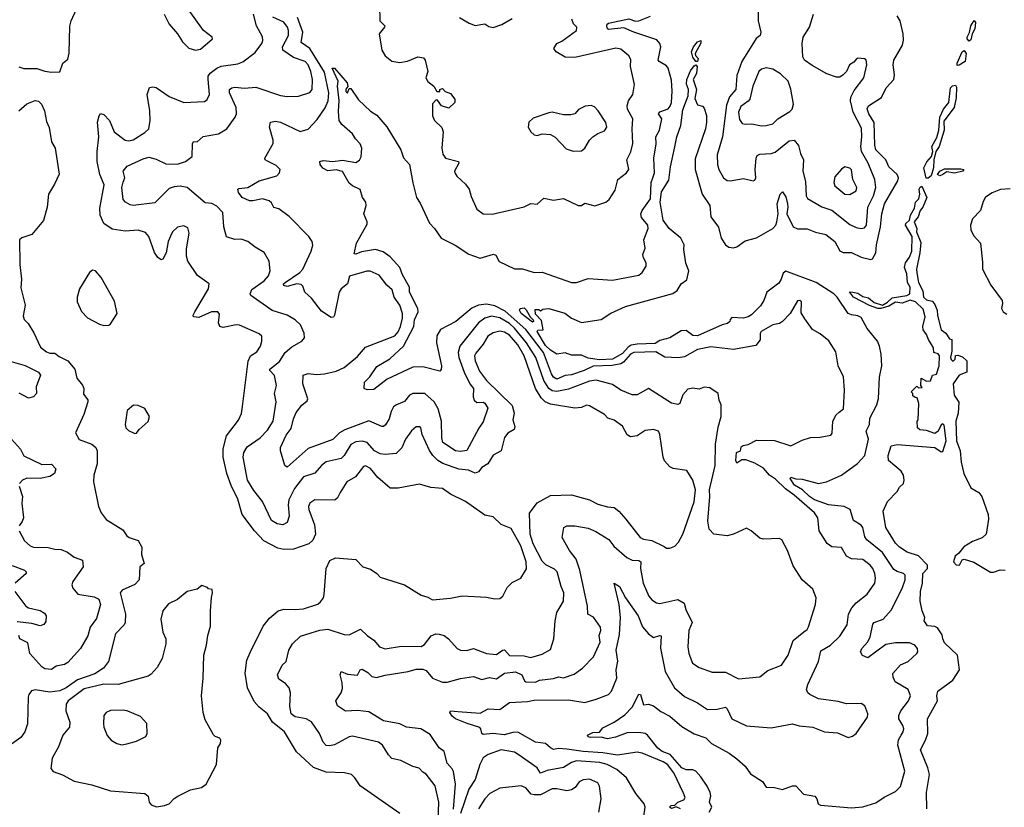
# Model space of a CAD drawing. Extents: x 1468344 to 1613994, y 525695 to 643861.
# Tile 106 of 256: x 1501581 to 1507600, y 628974 to 633792. Entities that reach past the tile are written whole.
import ezdxf

# ---------------------------------------------------------------- set-up
doc = ezdxf.new("R2010")
doc.units = 0

msp = doc.modelspace()

# ---------------------------------------------------------------- linework, layer by layer
at = {"layer": '0CON10XD'}
for points in [[(1503778.1, 633975), (1503782.5, 633785), (1503812, 633755), (1503810.8, 633745), (1503778, 633705), (1503793.8, 633605), (1503815, 633570), (1503855, 633538.6), (1503905, 633528.9), (1503952.4, 633537.6), (1504015, 633564), (1504048.3, 633558.3), (1504058.8, 633545), (1504076.7, 633475), (1504063.8, 633435), (1504075, 633413.3), (1504112.5, 633385), (1504131.7, 633351.7), (1504148.3, 633351.7), (1504150, 633365), (1504165, 633370), (1504181.7, 633351.7), (1504215, 633340), (1504240, 633305), (1504240, 633285), (1504205, 633250), (1504160, 633265), (1504135, 633300), (1504125, 633300), (1504103.6, 633276.4), (1504103.6, 633203.6), (1504117.5, 633175), (1504161.2, 633131.2), (1504168.8, 633105), (1504161.2, 633005), (1504168.3, 632968.3), (1504184.2, 632944.2), (1504263.6, 632923.6), (1504266.2, 632915), (1504238.8, 632865), (1504240, 632855), (1504253.3, 632835), (1504305.9, 632785.9), (1504327.5, 632755), (1504340.5, 632710.5), (1504375, 632632.5), (1504413.6, 632603.6), (1504468.3, 632601.7), (1504663.8, 632646.2), (1504705, 632666.7), (1504745, 632663.3), (1504785, 632700), (1504845, 632688), (1504905, 632698.6), (1504995, 632655.6), (1505015.7, 632654.3), (1505035, 632670), (1505096.8, 632653.2), (1505165, 632676), (1505185, 632692), (1505221.7, 632748.3), (1505236.5, 632815), (1505290, 632855), (1505304.2, 632875), (1505291.9, 632935), (1505317.2, 632982.8), (1505329.6, 633035), (1505324.7, 633125), (1505329.6, 633185), (1505296.7, 633245), (1505293.6, 633265), (1505303.3, 633295), (1505329.5, 633335), (1505339.4, 633395), (1505314.4, 633505), (1505317.5, 633547.5), (1505305, 633570), (1505255, 633610.8), (1505225, 633617.1), (1504975, 633559.4), (1504915, 633562.5), (1504860, 633595), (1504846.2, 633615), (1504863.8, 633645), (1504895, 633659.4), (1504984, 633725), (1504986.2, 633745), (1504966.7, 633766.7), (1504955.8, 633795)], [(1502463.8, 633825), (1502495, 633763.3), (1502546.2, 633705), (1502575, 633656.7), (1502615, 633616.7), (1502655, 633606), (1502685, 633612), (1502760, 633675), (1502757.5, 633685), (1502703.8, 633725), (1502599.5, 633869.5)], [(1506093.3, 633905), (1506094.6, 633785), (1506112.2, 633715), (1506107.1, 633695), (1506082.8, 633677.2), (1505996, 633535), (1505965, 633450), (1505959.7, 633365), (1505920.7, 633319.3), (1505901, 633269), (1505877.7, 633075), (1505845.4, 632965), (1505846.5, 632906.5), (1505854.3, 632875.7), (1505882.7, 632825), (1505905, 632807.3), (1505925, 632805.4), (1506005, 632819.5), (1506065, 632806.7), (1506075, 632810), (1506082, 632825), (1506077.5, 632875), (1506082.5, 632945), (1506089.3, 632960.7), (1506105, 632968.9), (1506175, 632973.4), (1506199.1, 632980.9), (1506285, 633050.5), (1506315, 633055.7), (1506342.6, 633022.6), (1506355, 632972.5), (1506373.3, 632935), (1506368.5, 632865), (1506385, 632802.5), (1506389.1, 632715), (1506397.4, 632697.4), (1506485, 632646.2), (1506545, 632626.6), (1506655, 632538.7), (1506695, 632519.6), (1506725, 632513.8), (1506745, 632518.6), (1506756.9, 632535), (1506765.3, 632645), (1506801.2, 632715), (1506815.3, 632765), (1506807.8, 632815), (1506768.8, 632915), (1506726.4, 632985), (1506722.1, 633015), (1506729.8, 633075), (1506727.5, 633127.5), (1506676.7, 633225), (1506659.1, 633295), (1506662.3, 633317.7), (1506682.3, 633357.7), (1506741.1, 633435), (1506759.5, 633515), (1506755.5, 633545.5), (1506745, 633552.5), (1506705, 633557.1), (1506696.8, 633553.2), (1506679.2, 633530.8), (1506654.2, 633515), (1506634.6, 633475.4), (1506615, 633454), (1506595, 633440), (1506575, 633440), (1506515, 633460.8), (1506425, 633511.4), (1506378.6, 633545), (1506369.1, 633565), (1506363.8, 633645), (1506370.5, 633685), (1506410, 633745), (1506434.4, 633825)], [(1501575, 633503.3), (1501605, 633493.8), (1501685, 633493.8), (1501735, 633475.8), (1501775, 633470), (1501826.5, 633473.5), (1501845, 633526.7), (1501875, 633550), (1501882.3, 633587.7), (1501887.9, 633752.1), (1501896, 633785), (1501927.5, 633855)], [(1503905, 628936), (1503661.2, 629105), (1503630, 629155), (1503610, 629175), (1503565.6, 629185.6), (1503455, 629189.4), (1503377, 629217), (1503273, 629313), (1503198.9, 629435), (1503126.7, 629495), (1503095.3, 629545.3), (1503045, 629587.1), (1503015, 629621.9), (1502972.5, 629705), (1502959.1, 629795), (1502969.6, 629875), (1502988.7, 629921.3), (1503068.3, 630081.7), (1503108.3, 630131.7), (1503160, 630175), (1503195, 630186.4), (1503265, 630183.8), (1503315, 630189.1), (1503403, 630217), (1503419.7, 630230.3), (1503438, 630255), (1503441.4, 630275), (1503454.2, 630435.8), (1503477, 630483), (1503510.7, 630499.3), (1503635, 630490), (1503677.5, 630445), (1503725, 630430), (1503765, 630403.3), (1503785, 630381.2), (1503933.3, 630335), (1504035, 630272), (1504075, 630260), (1504105, 630243.1), (1504215, 630254.3), (1504285, 630268), (1504435, 630260), (1504485, 630248.8), (1504515, 630251.2), (1504533.3, 630265), (1504560.8, 630319.2), (1504590.5, 630349.5), (1504645, 630376), (1504678, 630432), (1504677.5, 630475), (1504645, 630574.4), (1504585, 630678.8), (1504525, 630704), (1504475, 630750.8), (1504425, 630761.1), (1504305.2, 630845.2), (1504215, 630890), (1504165, 630923.6), (1504095, 630931.1), (1504025, 630951.4), (1503895, 630925.6), (1503845, 630926.9), (1503770.9, 630990.9), (1503725, 631045.7), (1503695, 631062), (1503681.7, 631058.3), (1503633.9, 630996.1), (1503580, 630965), (1503539.5, 630900.5), (1503523.2, 630866.8), (1503507, 630853), (1503385, 630855.7), (1503354.4, 630835), (1503346.5, 630815), (1503347.3, 630795), (1503382.3, 630702.3), (1503389.4, 630645), (1503372.2, 630607.8), (1503347.5, 630585), (1503255, 630553.8), (1503195, 630550.3), (1503158.6, 630558.6), (1503072.7, 630605), (1503015.4, 630665), (1502941.1, 630765), (1502915, 630858.6), (1502873.2, 630943.2), (1502847.9, 631015), (1502824.6, 631115), (1502824, 631166), (1502844.5, 631245.5), (1502917.6, 631342.4), (1502936.2, 631383.8), (1502943.1, 631425), (1502977.6, 631702.4), (1502992.5, 631735), (1503029.7, 631760.3), (1503052.9, 631795), (1503061.1, 631825), (1503060.6, 631855), (1503045, 631870.6), (1502923.7, 631923.7), (1502904.6, 631925.4), (1502825, 631908.6), (1502805, 631914), (1502796.8, 631936.8), (1502801.4, 631991.4), (1502792.5, 632005), (1502753.3, 632005), (1502675, 631970), (1502644.1, 631974.1), (1502641.2, 631985), (1502650.6, 632005), (1502734.3, 632145), (1502738, 632175), (1502667, 632227), (1502608.1, 632315), (1502600, 632345), (1502600.7, 632389.3), (1502617.1, 632485), (1502608.3, 632518.3), (1502585, 632530.8), (1502545, 632521.9), (1502515.6, 632495), (1502502.2, 632467.8), (1502488.5, 632435), (1502475.8, 632365), (1502455, 632327.5), (1502445, 632323.3), (1502425, 632336.2), (1502405, 632368), (1502369.2, 632465), (1502349.2, 632489.2), (1502305, 632504.5), (1502225, 632497.5), (1502145, 632510.4), (1502095, 632545.5), (1502072.5, 632595), (1502071.4, 632638.6), (1502097.7, 632782.3), (1502069.7, 632845), (1502054.7, 632925), (1502053.3, 632985), (1502063.5, 633075), (1502056.1, 633163.9), (1502065.5, 633204.5), (1502075, 633218), (1502095, 633212.5), (1502129.4, 633175), (1502157.3, 633105), (1502225, 633054.6), (1502245, 633049.7), (1502275, 633056.6), (1502345, 633102.1), (1502369.5, 633125), (1502377.3, 633175), (1502377.1, 633235), (1502360.8, 633335), (1502373.6, 633376.4), (1502395, 633381.2), (1502415, 633377.5), (1502495, 633320.9), (1502585, 633284.6), (1502709.4, 633290.6), (1502726.1, 633303.9), (1502741.8, 633335), (1502731.9, 633428.1), (1502733.8, 633446.2), (1502745.7, 633464.3), (1502785, 633495.4), (1502811.9, 633508.1), (1502915, 633522.5), (1502945, 633534.4), (1503019.2, 633590.8), (1503060.6, 633645), (1503066.9, 633665), (1503064.1, 633685.9), (1503029.3, 633755), (1503010.3, 633825)], [(1504136.3, 628826.3), (1504143.9, 629005), (1504120, 629105), (1504066.4, 629176.4), (1504045, 629188.8), (1504023.1, 629213.1), (1503985, 629222.9), (1503910.3, 629260.3), (1503855, 629272.5), (1503834.5, 629295), (1503797.8, 629355), (1503775, 629372.5), (1503615, 629409.3), (1503595, 629404.6), (1503505, 629356.4), (1503475, 629350), (1503455, 629352.9), (1503435, 629372), (1503412.7, 629425), (1503365, 629496.4), (1503331.2, 629515), (1503265, 629528.1), (1503240.8, 629545), (1503231.7, 629591.7), (1503235.5, 629674.5), (1503228.5, 629705), (1503205, 629731.4), (1503165, 629758.8), (1503156.7, 629785), (1503185, 629843.3), (1503210, 629865), (1503225.8, 629935), (1503248.1, 629975), (1503298.3, 630021.7), (1503361.7, 630041.7), (1503415, 630058.4), (1503465, 630063.9), (1503565, 630031.2), (1503595, 630028.1), (1503665, 630063.3), (1503704, 630025), (1503745, 629995.8), (1503780.6, 629955), (1503815, 629943.1), (1503915, 629959.3), (1504035, 629958.5), (1504055, 629970), (1504097, 630023), (1504125, 630034.6), (1504145, 630033.8), (1504174.7, 630024.7), (1504202.5, 630005), (1504255.5, 629945.5), (1504275, 629934.3), (1504315, 629932.5), (1504355, 629946.2), (1504435, 629915.5), (1504495, 629908.2), (1504531.5, 629935), (1504545, 629936.5), (1504575, 629903.4), (1504665, 629900), (1504705, 629890.5), (1504775, 629910.8), (1504825, 629940), (1504846.7, 630005), (1504854.5, 630115.5), (1504864.3, 630165), (1504904.5, 630235), (1504906.4, 630285), (1504890, 630325), (1504867.1, 630415), (1504850.8, 630430.8), (1504796.7, 630456.7), (1504775, 630478.7), (1504720.4, 630585), (1504701.9, 630645), (1504696.5, 630773.5), (1504745, 630837.1), (1504825, 630882.3), (1504955, 630886.2), (1505065, 630854.3), (1505115, 630828.5), (1505175, 630812.3), (1505215, 630808.6), (1505243.8, 630785), (1505286.2, 630736.2), (1505374.1, 630624.1), (1505394.7, 630614.7), (1505445, 630606.2), (1505519.7, 630569.7), (1505535, 630560), (1505555, 630558.8), (1505585, 630572), (1505608.8, 630595), (1505634.3, 630645.7), (1505705, 630842.5), (1505712.2, 630915), (1505696.7, 630975), (1505660, 631035), (1505575, 631045.7), (1505555, 631057.5), (1505523, 631093), (1505513.8, 631115), (1505493.9, 631255), (1505485.5, 631275), (1505455.2, 631285.2), (1505405, 631278.5), (1505355, 631245.6), (1505315, 631239.2), (1505295, 631252), (1505266, 631305), (1505215, 631342), (1505176.2, 631355), (1505156.3, 631376.3), (1505065, 631429.4), (1505045, 631433.1), (1505015, 631419.2), (1504975, 631415.6), (1504825, 631440), (1504794.1, 631454.1), (1504769.6, 631479.6), (1504734.1, 631535), (1504665.5, 631735), (1504625, 631801.9), (1504575, 631861.6), (1504545, 631881), (1504515, 631886.9), (1504475, 631877.1), (1504443.4, 631856.6), (1504413.3, 631806.7), (1504368.4, 631751.6), (1504361.8, 631735), (1504364.3, 631705), (1504392.6, 631642.6), (1504434, 631584), (1504591.9, 631431.9), (1504604.3, 631385), (1504596, 631345), (1504607.4, 631302.6), (1504602.9, 631285), (1504565, 631262.5), (1504543.6, 631236.4), (1504523.4, 631155), (1504475, 631128.2), (1504442.1, 631075), (1504405, 631052.5), (1504385, 631025.6), (1504365, 631018.9), (1504325, 631036.6), (1504265, 631042), (1504167.2, 631077.2), (1504137.7, 631095), (1504105.8, 631125), (1504086, 631156), (1504040.5, 631255), (1504033.3, 631295), (1504025, 631301.2), (1504005, 631302), (1503975, 631277.5), (1503938.5, 631225), (1503916.6, 631173.4), (1503881.7, 631138.3), (1503815, 631131.9), (1503785, 631135.2), (1503749.2, 631155), (1503705, 631206.2), (1503675, 631213.2), (1503635, 631210), (1503605, 631192.5), (1503563.9, 631126.1), (1503545, 631107.7), (1503455, 631086.8), (1503425.6, 631065), (1503385, 631018.9), (1503315, 630995.4), (1503259.8, 630925), (1503225.2, 630855), (1503221, 630825), (1503228.5, 630755), (1503215, 630716), (1503189.1, 630700.9), (1503155, 630707.3), (1503119.4, 630729.4), (1503065, 630844.2), (1503011.2, 630911.2), (1502974.1, 630975), (1502946.6, 631115), (1502951.1, 631145), (1502970.6, 631179.4), (1503050.9, 631235), (1503095, 631281.5), (1503129.7, 631335), (1503149.2, 631455), (1503139.2, 631505), (1503150.7, 631555), (1503137.7, 631615), (1503109.6, 631645), (1503109.3, 631655), (1503168.3, 631701.7), (1503204.5, 631755), (1503245, 631790), (1503306, 631825), (1503322.5, 631845), (1503319.4, 631875), (1503296.9, 631925), (1503265.7, 631955), (1503215, 631983.5), (1503125, 632013.5), (1502994.2, 632105), (1502989.4, 632115), (1502999.5, 632140.5), (1503075.5, 632195), (1503101.5, 632225), (1503111.1, 632255), (1503106.7, 632315), (1503075, 632367.8), (1503019.6, 632399.6), (1502975, 632434), (1502935, 632448.8), (1502895, 632446.7), (1502845, 632463.3), (1502828.6, 632525), (1502823.2, 632613.2), (1502785, 632650.6), (1502755, 632667.1), (1502715, 632671.4), (1502605, 632764.4), (1502562.6, 632772.6), (1502525, 632770), (1502495, 632758.2), (1502407.6, 632672.4), (1502275, 632655.7), (1502255, 632659.2), (1502226.7, 632675), (1502212.7, 632692.7), (1502204.5, 632764.5), (1502213.1, 632796.9), (1502222.9, 632825), (1502214, 632865), (1502236.7, 632895), (1502335, 632941.4), (1502369.5, 632950.5), (1502415, 632939.4), (1502475, 632910), (1502545, 632908.9), (1502595, 632923.8), (1502634.3, 632955.7), (1502636.7, 633033.3), (1502643.9, 633046.1), (1502666.1, 633043.9), (1502702.2, 633077.8), (1502795, 633093.1), (1502847.5, 633125), (1502898.6, 633195), (1502906.5, 633215), (1502903.1, 633255), (1502862.5, 633345), (1502864.2, 633365), (1502876.7, 633375), (1502895, 633379.5), (1502955, 633372.9), (1503025, 633377.9), (1503175, 633327.5), (1503215, 633321.1), (1503285, 633323.1), (1503355, 633345.8), (1503367.8, 633365), (1503370, 633425), (1503360.9, 633475), (1503344.7, 633514.7), (1503325, 633535.4), (1503255, 633561.3), (1503188.9, 633605), (1503186.8, 633625), (1503223.8, 633695), (1503224.8, 633724.8), (1503218.1, 633745), (1503195, 633776.8), (1503127.5, 633807.5)], [(1503715, 629558), (1503645, 629565.5), (1503571.7, 629561.7), (1503523.3, 629595), (1503513.8, 629625), (1503546.4, 629673.6), (1503555, 629700), (1503552.9, 629735), (1503539.4, 629785), (1503545, 629803.8), (1503585, 629788.2), (1503645, 629781.5), (1503661.1, 629815), (1503675, 629820), (1503708.8, 629798.8), (1503734, 629774), (1503762.6, 629767.4), (1503815, 629783.3), (1503955, 629804.3), (1504005, 629820), (1504045, 629819.4), (1504065, 629810.8), (1504104.2, 629764.2), (1504165, 629739.1), (1504195, 629740.4), (1504275, 629762.1), (1504355, 629774.4), (1504405, 629756.7), (1504452.1, 629767.9), (1504495, 629760), (1504545, 629795.3), (1504612.2, 629802.2), (1504650, 629785), (1504666.9, 629746.9), (1504675, 629740.8), (1504735, 629739.1), (1504758.1, 629751.9), (1504845, 629761.8), (1504875, 629773.1), (1504905, 629766.5), (1504970.9, 629789.1), (1505021.9, 629825), (1505089.4, 629895), (1505129.6, 629985), (1505124, 630025), (1505133.6, 630055), (1505131.8, 630075), (1505088.1, 630138.1), (1505054.1, 630155), (1505051.8, 630205), (1505004.6, 630425), (1504982.6, 630492.6), (1504941.5, 630545), (1504898, 630625), (1504906.7, 630685), (1504925, 630696), (1504975, 630696.5), (1505055, 630681.1), (1505102, 630662), (1505182.3, 630612.3), (1505212.2, 630572.2), (1505293, 630503), (1505325, 630485.4), (1505365, 630482.9), (1505378.8, 630475), (1505376.7, 630435), (1505391.6, 630345), (1505426.2, 630266.2), (1505445, 630243.1), (1505473.8, 630225), (1505495, 630220), (1505605, 630246.2), (1505641.9, 630221.9), (1505653.4, 630183.4), (1505690.9, 630105), (1505671.5, 630055), (1505665.5, 629955), (1505671.9, 629915), (1505694.4, 629855), (1505735, 629829.2), (1505815, 629800.5), (1505895, 629801.4), (1505975, 629760.6), (1506105, 629772), (1506155, 629810), (1506237.2, 629842.8), (1506279.2, 629905), (1506310, 629995), (1506375, 630047.5), (1506395, 630062.5), (1506402.7, 630077.3), (1506446.2, 630215), (1506448.9, 630255), (1506429.1, 630309.1), (1506363.3, 630365), (1506310.3, 630450.3), (1506274.5, 630544.5), (1506239.5, 630609.5), (1506225, 630617.5), (1506125, 630613.8), (1506105, 630620), (1506053.3, 630665), (1506025, 630681.2), (1505945.3, 630644.7), (1505905.3, 630634.7), (1505825, 630645.5), (1505795.3, 630675.3), (1505787.1, 630725), (1505800.2, 630875), (1505797.5, 630915), (1505833.1, 631065), (1505834, 631195), (1505851.1, 631298.9), (1505870, 631365), (1505868.8, 631435), (1505856.2, 631465), (1505850, 631505), (1505800, 631540), (1505765, 631544), (1505735, 631531.9), (1505695, 631536.9), (1505665, 631532), (1505635, 631498), (1505615.8, 631445), (1505605, 631438.8), (1505565, 631445.7), (1505425, 631536.2), (1505355, 631497.5), (1505325, 631496.2), (1505255.9, 631525.9), (1505205, 631560), (1505105, 631586.9), (1505065, 631580.6), (1504935, 631532), (1504865, 631517.4), (1504835, 631521.1), (1504816.4, 631536.4), (1504785, 631585.3), (1504735.2, 631725), (1504679.3, 631815), (1504605.7, 631905), (1504575, 631933.2), (1504515, 631968.6), (1504465, 631978.5), (1504424.5, 631965.5), (1504385, 631937.3), (1504270.8, 631795), (1504260.5, 631755), (1504264.8, 631725), (1504298.4, 631635), (1504333.5, 631563.5), (1504354.6, 631535), (1504353.2, 631485), (1504359.6, 631465), (1504375, 631449.3), (1504415, 631451.2), (1504425, 631446.6), (1504442.3, 631415), (1504415, 631332), (1504387.1, 631292.9), (1504313.6, 631156.4), (1504275, 631150), (1504245, 631153.8), (1504167.9, 631205), (1504160.7, 631235), (1504158.6, 631335), (1504139.2, 631410.8), (1504114.7, 631455), (1504056.5, 631505), (1503985, 631505.5), (1503964.4, 631495), (1503933.7, 631456.3), (1503883.8, 631436.2), (1503866.8, 631423.2), (1503851.8, 631395), (1503839.9, 631350.1), (1503817, 631313), (1503805, 631304.3), (1503795, 631303.1), (1503715, 631337.3), (1503567.9, 631282.1), (1503535.2, 631264.8), (1503495, 631223.2), (1503345, 631169.2), (1503215, 631054.2), (1503202, 631065), (1503175.7, 631155), (1503175.6, 631175), (1503209.3, 631250.7), (1503239.6, 631290.4), (1503255, 631351.2), (1503271.5, 631388.5), (1503305, 631433.3), (1503338.7, 631461.3), (1503342.9, 631472.9), (1503311.9, 631565), (1503313, 631617), (1503345, 631627.8), (1503395, 631621.5), (1503445, 631624.5), (1503515, 631642.1), (1503565, 631663.8), (1503645, 631731.1), (1503695, 631788.5), (1503875, 631858.4), (1503895, 631882.9), (1503908.1, 631915), (1503920.2, 631965), (1503920.7, 631995), (1503903.9, 632045), (1503870.6, 632095), (1503858.5, 632138.5), (1503825, 632167.1), (1503778.1, 632228.1), (1503723.4, 632253.4), (1503703.7, 632253.7), (1503597.7, 632222.3), (1503585.4, 632175), (1503545, 632145.6), (1503534.1, 632125.9), (1503504.3, 631985), (1503498.3, 631971.7), (1503485, 631970), (1503425, 632007.8), (1503365, 632088.6), (1503324, 632125), (1503311.7, 632161.7), (1503301.1, 632171.1), (1503275, 632175.7), (1503215, 632158.9), (1503196.2, 632166.2), (1503193.6, 632175), (1503204.5, 632185), (1503292.5, 632245), (1503310.9, 632265), (1503362.2, 632375), (1503372, 632412), (1503368, 632435), (1503348.8, 632465), (1503227.4, 632587.4), (1503165, 632634), (1503135, 632642.5), (1503120.6, 632670.6), (1503105, 632683.5), (1503065, 632695.3), (1503005, 632682.7), (1502985, 632683.9), (1502940.8, 632705), (1502918, 632735), (1502913.8, 632755), (1502920.5, 632759.5), (1502975, 632764.4), (1503045, 632806.7), (1503153, 632837), (1503168.1, 632855), (1503172.5, 632875), (1503149.3, 632900.7), (1503095, 632925.8), (1503081.2, 632935), (1503078.8, 632945), (1503131.1, 633035), (1503130.9, 633055), (1503108.6, 633135), (1503113.8, 633165), (1503145, 633171.4), (1503174.3, 633165.7), (1503295, 633108), (1503345, 633122), (1503399.8, 633180.2), (1503447.5, 633252.5), (1503465.6, 633295), (1503470, 633345), (1503445, 633470), (1503355, 633614.7), (1503302.3, 633652.3), (1503311.5, 633715), (1503278.4, 633805)], [(1504270, 633805), (1504329.4, 633769.4), (1504365, 633756), (1504425, 633766.2), (1504449.7, 633749.7), (1504475, 633744.2), (1504528.7, 633761.3), (1504590.7, 633799.3)], [(1505795, 628944.5), (1505811.1, 628975), (1505798.5, 629005), (1505805.9, 629045), (1505801.6, 629065), (1505783.8, 629103.8), (1505745, 629160), (1505715, 629195.5), (1505695, 629202.4), (1505655, 629202.4), (1505629, 629215), (1505556.8, 629296.8), (1505507.8, 629315), (1505482.6, 629335), (1505419.1, 629415), (1505405, 629424.6), (1505365, 629431.3), (1505295, 629430.4), (1505223.4, 629403.4), (1505175, 629392.5), (1505135, 629404.1), (1505071.2, 629401.2), (1505056.2, 629405), (1505052.9, 629415), (1505085, 629430.9), (1505125, 629434), (1505145, 629460), (1505215, 629494.3), (1505280.8, 629539.2), (1505324, 629586), (1505365, 629666.7), (1505375, 629663.3), (1505395, 629601.2), (1505425, 629606), (1505455, 629594), (1505499.5, 629559.5), (1505555, 629530.6), (1505629.1, 629469.1), (1505703.9, 629423.9), (1505775, 629398.1), (1505809.2, 629365), (1505917.1, 629305), (1505965, 629270.9), (1506015.7, 629225), (1506048.6, 629178.6), (1506121.5, 629131.5), (1506145, 629098), (1506195, 629095.6), (1506245, 629084), (1506305, 629105.8), (1506325, 629106), (1506372, 629055), (1506441.8, 629041.8), (1506454.4, 629025), (1506462.9, 628995), (1506476.3, 628986.3), (1506665, 628971.5), (1506735, 628976.9), (1506815, 629002.5), (1506865, 629035.8), (1506935, 629070.8), (1506965, 629101.2), (1506991.1, 629195), (1506949.7, 629355), (1506952.7, 629387.3), (1506970, 629415), (1506982.5, 629435), (1506985.7, 629455), (1506980.6, 629475), (1506954.6, 629514.6), (1506954.6, 629535), (1506966.7, 629563.3), (1507014.2, 629625), (1507026, 629655), (1507012.5, 629695), (1506932.6, 629742.6), (1506920, 629770), (1506918.2, 629791.8), (1506964.6, 629845), (1507012.2, 629865), (1507066.2, 629915), (1507072, 629925), (1507069.2, 629945), (1507054, 629965), (1507021.1, 629981.1), (1506935, 629980.4), (1506875, 629970), (1506765, 629888.6), (1506733.6, 629903.6), (1506720.8, 629925), (1506728.9, 629945), (1506763.8, 629985), (1506779.6, 630015), (1506795.5, 630095), (1506805, 630105.4), (1506860.5, 630125), (1506909.1, 630180.9), (1506975, 630312.5), (1506993.5, 630365), (1506994.3, 630394.3), (1506984.5, 630404.5), (1506945, 630415.5), (1506925, 630429.1), (1506855, 630533.2), (1506759.6, 630609.6), (1506748.4, 630628.4), (1506736.2, 630686.2), (1506725, 630699.6), (1506678.3, 630728.3), (1506657.5, 630795), (1506621.2, 630815), (1506525, 630824.4), (1506439.1, 630855), (1506408.6, 630875), (1506365.7, 630915.7), (1506318.2, 630945), (1506291.5, 630985), (1506295, 630993.8), (1506325, 630983.3), (1506365, 630981.4), (1506465, 630954), (1506514, 630965), (1506604.2, 631005), (1506703.6, 631076.4), (1506747.7, 631125), (1506769.1, 631225), (1506756.4, 631275), (1506775.4, 631315.4), (1506778.2, 631355), (1506820, 631435), (1506830.6, 631475), (1506838.1, 631605), (1506850.5, 631675), (1506846.8, 631746.8), (1506837.1, 631795), (1506824.2, 631825), (1506762.6, 631902.6), (1506725, 631970), (1506705, 631980.9), (1506665, 631985.9), (1506645, 631995.4), (1506578.2, 632095), (1506556.9, 632115), (1506448.9, 632185), (1506265, 632252.5), (1506248.9, 632241.1), (1506236.9, 632205), (1506220.7, 632179.3), (1506148, 632125), (1506130.6, 632075), (1506109.5, 632040.5), (1506055, 631986.2), (1506035, 631973.4), (1506005, 631965.5), (1505935, 631970.8), (1505925, 631957.5), (1505921.4, 631945), (1505907.3, 631932.7), (1505875, 631924.3), (1505725, 631858.4), (1505695, 631859.3), (1505655, 631890.7), (1505625, 631889.5), (1505555, 631846.2), (1505495, 631828.9), (1505465, 631810.6), (1505355, 631807.6), (1505319.8, 631800.2), (1505301.1, 631788.9), (1505265, 631749.9), (1505205, 631714.5), (1505125, 631711.6), (1505055, 631721.7), (1505015, 631738.8), (1504955, 631739.5), (1504915, 631753.8), (1504865, 631746.8), (1504825, 631771.1), (1504795, 631799.1), (1504744.6, 631885), (1504747.5, 631892.5), (1504780, 631895), (1504771.7, 631951.7), (1504735, 631990), (1504731.7, 632018.3), (1504755, 632020), (1504765, 632010), (1504778.3, 632021.7), (1504815, 632026), (1504913.6, 631996.4), (1504955, 631966.2), (1505015, 631940), (1505135, 631958.1), (1505195, 631995.6), (1505285, 632037.5), (1505573.8, 632116.2), (1505600.5, 632135), (1505625, 632175.7), (1505658.7, 632201.3), (1505671.1, 632255), (1505653.2, 632303.2), (1505640.6, 632385), (1505642.9, 632415), (1505623.1, 632455), (1505552.1, 632515), (1505513.8, 632565), (1505495.3, 632675.3), (1505505, 632738.1), (1505549.6, 632810.4), (1505559.2, 632890.8), (1505586.5, 633013.5), (1505598.2, 633075), (1505621.6, 633145), (1505635, 633240.6), (1505667.1, 633325), (1505669.1, 633365), (1505657.1, 633397.1), (1505658.5, 633425), (1505681.8, 633478.2), (1505705, 633509.5), (1505715, 633516.2), (1505723.3, 633505), (1505717.7, 633462.3), (1505698.5, 633425), (1505718.2, 633365), (1505708.9, 633308.9), (1505725, 633270), (1505755, 633262.5), (1505765, 633250), (1505778.8, 633205), (1505778.8, 633165), (1505773.8, 633125), (1505710.2, 632939.8), (1505710.5, 632875), (1505753.9, 632723.9), (1505800, 632655), (1505806.4, 632585), (1505852.9, 632522.9), (1505869.2, 632455), (1505895, 632413.6), (1505915, 632400.7), (1505945, 632396.1), (1505965, 632402.5), (1506015, 632440), (1506085, 632457.2), (1506184.8, 632515.2), (1506203.1, 632535), (1506210.2, 632555), (1506217.3, 632605), (1506211.9, 632665), (1506230, 632725), (1506245, 632738), (1506265, 632708), (1506275.3, 632665), (1506277.5, 632645), (1506269.7, 632605), (1506309.5, 632525), (1506335, 632512.8), (1506395, 632513.4), (1506445, 632492.7), (1506508.6, 632478.6), (1506563.5, 632435), (1506595, 632377.5), (1506615, 632368.5), (1506666.7, 632366.7), (1506725, 632340), (1506784.5, 632325.5), (1506795, 632328.9), (1506814.7, 632365), (1506818.5, 632415), (1506844.2, 632525), (1506846.6, 632565), (1506850.6, 632605), (1506867.1, 632665), (1506948.2, 632805), (1506952.5, 632825), (1506945.6, 632845), (1506895, 632892.2), (1506876.5, 632935), (1506814.1, 632995), (1506807.7, 633025), (1506803.7, 633163.7), (1506771.6, 633215), (1506762.7, 633247.3), (1506770, 633265), (1506849.2, 633315), (1506877.5, 633375), (1506923.9, 633426.1), (1506928.8, 633455), (1506920, 633515), (1506925.5, 633545), (1506978, 633635), (1506984.1, 633665.9), (1506982.5, 633705), (1506962.5, 633785), (1506944.2, 633814.2)], [(1505452.3, 632825), (1505461.2, 632855), (1505457.9, 632945), (1505471.6, 633031.6), (1505470.6, 633075), (1505491.5, 633115), (1505505.5, 633185), (1505486, 633215), (1505495, 633228.1), (1505544.6, 633245.4), (1505558.3, 633261.7), (1505564.5, 633285), (1505570, 633355), (1505565, 633422.5), (1505545.2, 633495), (1505535, 633508.7), (1505490, 633535), (1505484.5, 633545), (1505501.2, 633625), (1505494.5, 633645), (1505475, 633668.5), (1505335, 633714.3), (1505275, 633742.6), (1505181.3, 633731.3), (1505174.4, 633735), (1505170.4, 633755), (1505171.8, 633765), (1505179.8, 633770.2), (1505305, 633796.2), (1505345, 633782.8), (1505365, 633784.7), (1505437, 633813)], [(1507385, 633660.8), (1507373.6, 633673.6), (1507374, 633685), (1507387.3, 633712.7), (1507395, 633754), (1507415, 633787.5), (1507424.3, 633774.3), (1507419.7, 633735), (1507404.5, 633705.5), (1507395, 633668), (1507385, 633660.8)], [(1505715, 633535.7), (1505695, 633562.5), (1505688.2, 633595), (1505700.4, 633625), (1505725, 633656.9), (1505744, 633664), (1505745, 633648.8), (1505710.4, 633585), (1505713, 633573), (1505728.8, 633555), (1505725, 633535.8), (1505715, 633535.7)], [(1507312.3, 633512.3), (1507312.7, 633525), (1507343.3, 633595), (1507355, 633603.3), (1507366.6, 633585), (1507360.4, 633535), (1507325, 633512.8), (1507312.3, 633512.3)], [(1506115, 633142.7), (1506145, 633144.5), (1506185, 633154.4), (1506215, 633184.5), (1506289.9, 633230.1), (1506303.3, 633245), (1506311.9, 633275), (1506295, 633366.7), (1506278.5, 633415), (1506230.9, 633460.9), (1506185, 633488.5), (1506145, 633497.3), (1506115, 633490), (1506099.1, 633475), (1506063.5, 633385), (1506043.6, 633306.4), (1506035, 633293.6), (1505989.1, 633260.9), (1505975.4, 633225), (1505981.1, 633181.1), (1505996.6, 633156.6), (1506015, 633151.9), (1506055.6, 633155.6), (1506115, 633142.7)], [(1505620.4, 628965), (1505595, 628976.7), (1505565, 628966.7), (1505553.5, 628975), (1505564.3, 628985), (1505585, 628987.7), (1505605, 629005.8), (1505640.9, 629019.1), (1505648.5, 629035), (1505639.5, 629060.5), (1505580.5, 629185), (1505541.8, 629235), (1505515, 629253.2), (1505385.3, 629305.3), (1505355, 629310.7), (1505235, 629292.7), (1505145, 629308.3), (1505025, 629314.9), (1504925, 629330.6), (1504875, 629333.3), (1504845, 629328), (1504825, 629337.1), (1504795, 629364.5), (1504735, 629372.9), (1504625, 629433.8), (1504595, 629432), (1504542.6, 629417.4), (1504475, 629424.7), (1504415, 629420), (1504406.2, 629425), (1504400.8, 629455), (1504388, 629465), (1504316, 629486), (1504245, 629515.6), (1504225, 629531.9), (1504210, 629555), (1504213.8, 629565), (1504259.1, 629560.9), (1504395, 629549.2), (1504444.5, 629575.5), (1504515, 629572.9), (1504575, 629615.4), (1504685, 629620.7), (1504725, 629629.7), (1504935, 629632.5), (1505035, 629616.2), (1505105.3, 629634.7), (1505181.2, 629665), (1505199.2, 629685), (1505230.4, 629765), (1505227.8, 629815), (1505238.3, 629868.3), (1505226.4, 629935), (1505248.3, 630031.7), (1505254.5, 630135), (1505246.1, 630215), (1505214, 630345), (1505247.1, 630325), (1505284.5, 630255), (1505362.2, 630145), (1505388.8, 630078.8), (1505424.7, 630034.7), (1505455, 630013.5), (1505495, 630025.5), (1505502.5, 630022.5), (1505498, 629948), (1505527.5, 629805), (1505584.3, 629704.3), (1505645, 629651.8), (1505725, 629612.5), (1505785, 629571.8), (1505845.4, 629574.6), (1505895, 629586.7), (1505905.9, 629575.9), (1505934.6, 629514.6), (1506025, 629472.2), (1506175, 629460), (1506305, 629484.2), (1506345, 629472), (1506430, 629465), (1506500, 629435), (1506580.8, 629429.2), (1506645, 629401.2), (1506671.7, 629408.3), (1506694.2, 629425.8), (1506763.5, 629525), (1506765.5, 629545), (1506748, 629595), (1506725, 629609.2), (1506635, 629607.5), (1506585, 629621.2), (1506465, 629637.5), (1506410.6, 629665), (1506398.9, 629675), (1506390.5, 629695), (1506398.5, 629725), (1506464.7, 629865.3), (1506478.3, 629931.7), (1506537.5, 629965), (1506595, 630020), (1506640.2, 630089.8), (1506648.5, 630155), (1506668.5, 630195), (1506694.5, 630225), (1506762.4, 630277.6), (1506807.9, 630345), (1506812.5, 630375), (1506808.7, 630405), (1506796.9, 630435), (1506780.9, 630455), (1506735, 630490), (1506666.1, 630493.9), (1506635, 630510.6), (1506605, 630562.5), (1506545, 630568.1), (1506517.8, 630587.8), (1506468.5, 630665), (1506459.2, 630745), (1506440, 630775), (1506315, 630883.5), (1506261.5, 630921.5), (1506201.8, 630981.8), (1506165.5, 631005.5), (1506128.9, 631048.9), (1506075, 631079.2), (1506019.3, 631099.3), (1505995, 631100), (1505965, 631080), (1505958.8, 631095), (1505962.5, 631145), (1505987.5, 631155), (1505991.7, 631178.3), (1506003, 631187), (1506035, 631192.5), (1506085, 631220.6), (1506195, 631217.7), (1506295, 631184.2), (1506365, 631219.2), (1506415, 631235.7), (1506475, 631237.1), (1506539.5, 631250.5), (1506548.3, 631261.7), (1506552, 631335), (1506572.5, 631375), (1506589.5, 631390.5), (1506617.6, 631412.4), (1506623.8, 631525), (1506616.6, 631606.6), (1506584.7, 631674.7), (1506570.3, 631760.3), (1506526.6, 631826.6), (1506475, 631870), (1506426.8, 631896.8), (1506380.9, 631960.9), (1506357.7, 631997.7), (1506360, 632065), (1506350, 632075), (1506335, 632072.5), (1506291.2, 631995), (1506245, 631946.2), (1506225, 631934), (1506185, 631924.3), (1506114.2, 631885), (1506107.4, 631872.6), (1506107.4, 631832.6), (1506081.3, 631798.7), (1505945, 631773.6), (1505805, 631791.5), (1505725, 631774.6), (1505645, 631729.1), (1505606.2, 631723.8), (1505525, 631727.5), (1505470.2, 631760.2), (1505335, 631756.8), (1505315, 631745.7), (1505273, 631697), (1505255, 631685.8), (1505202.8, 631677.2), (1505086.9, 631673.1), (1505030.6, 631645), (1504955, 631618.7), (1504914.4, 631615.6), (1504865, 631592.9), (1504845, 631604.7), (1504830.9, 631625), (1504783.1, 631755), (1504675, 631896.7), (1504549.1, 632009.1), (1504485, 632041.7), (1504435, 632051.4), (1504385, 632045.6), (1504345, 632026.2), (1504247.1, 631945), (1504153.1, 631896.9), (1504131.2, 631858.8), (1504129.1, 631815), (1504160, 631675), (1504157.5, 631652.5), (1504148.8, 631641.2), (1504045, 631668.9), (1503985, 631665.6), (1503827.4, 631592.6), (1503745, 631530), (1503705, 631528), (1503686.2, 631536.2), (1503689.4, 631575), (1503721.9, 631608.1), (1503765, 631670), (1503843.2, 631716.8), (1503927.6, 631795), (1503990.2, 631915), (1503995.2, 631955), (1504016.2, 632005), (1504014.2, 632025), (1503964.3, 632124.3), (1503964.2, 632155), (1503921.4, 632231.4), (1503905, 632276.5), (1503845, 632341.2), (1503802.1, 632372.1), (1503755.3, 632385.3), (1503669.3, 632370.7), (1503635, 632356.5), (1503625, 632360), (1503640, 632425), (1503705, 632540), (1503704.6, 632555), (1503685.2, 632605), (1503699.3, 632655), (1503697.5, 632675), (1503677, 632705), (1503662.2, 632752.2), (1503615, 632775.7), (1503595, 632792.5), (1503555, 632862.9), (1503515, 632873.5), (1503465, 632867.7), (1503434.2, 632884.2), (1503417.7, 632905), (1503416.5, 632923.5), (1503435, 632931.3), (1503495, 632924.5), (1503555, 632931.8), (1503635, 632918.8), (1503657.6, 632932.4), (1503667.7, 632952.3), (1503671.9, 633005), (1503662.3, 633032.3), (1503633.1, 633063.1), (1503615, 633094.4), (1503550.8, 633150.8), (1503534.5, 633174.5), (1503529.3, 633229.3), (1503532.8, 633297.2), (1503522.9, 633385), (1503527.4, 633415), (1503490, 633495), (1503505.8, 633495.8), (1503582.9, 633405), (1503587.5, 633382.5), (1503575, 633366.7), (1503575, 633352.5), (1503585, 633342.5), (1503595, 633370), (1503605, 633370), (1503651.7, 633301.7), (1503725, 633231.2), (1503765, 633206.7), (1503825, 633135.8), (1503911.5, 632995), (1503927.5, 632947.5), (1503963.5, 632905), (1503983.3, 632793.3), (1504006.7, 632705), (1504029.5, 632669.5), (1504086.4, 632546.4), (1504117.1, 632515), (1504156.5, 632455), (1504242.8, 632412.8), (1504326.8, 632356.8), (1504395, 632332.5), (1504476.6, 632356.6), (1504491.3, 632351.3), (1504512.1, 632312.1), (1504605, 632267.9), (1504655, 632267.2), (1504725, 632244.3), (1504775, 632248.2), (1504955, 632183.5), (1504985, 632184), (1505055, 632209.4), (1505205, 632199.1), (1505365, 632228), (1505385.6, 632244.4), (1505410, 632285), (1505410, 632305), (1505394.1, 632334.1), (1505390.8, 632355), (1505403.8, 632395), (1505396, 632445), (1505422, 632515), (1505420.8, 632535), (1505382.1, 632582.1), (1505378.5, 632605), (1505386.2, 632625), (1505436.2, 632695), (1505440.8, 632795), (1505452.3, 632825)], [(1507121.4, 632821.4), (1507107.6, 632885), (1507126.8, 632923.2), (1507155.6, 632954.4), (1507162.2, 632985), (1507157.5, 633015), (1507188.3, 633071.7), (1507199.2, 633115), (1507206.9, 633195), (1507227.5, 633245), (1507260.9, 633285), (1507271.8, 633375), (1507283.2, 633386.8), (1507301.2, 633391.2), (1507308, 633378), (1507306.6, 633313.4), (1507293.9, 633255), (1507230, 633170), (1507231.8, 633115), (1507201.2, 633015), (1507182.5, 632985), (1507169.1, 632935), (1507168.1, 632885), (1507152.6, 632837.4), (1507135, 632822.3), (1507121.4, 632821.4)], [(1501575.8, 633235), (1501625, 633277.5), (1501675, 633297.1), (1501695, 633293.8), (1501713.8, 633275), (1501732.5, 633235), (1501745, 633168.8), (1501761.5, 633131.5), (1501774.6, 633045), (1501798.2, 633005), (1501822.4, 632847.6), (1501794, 632785), (1501756, 632725), (1501748.1, 632645), (1501726.8, 632563.2), (1501655, 632477.1), (1501593.1, 632456.9), (1501580, 632445), (1501582, 632295), (1501592, 632205), (1501587.7, 632152.3), (1501614.4, 632045), (1501601.2, 631981.2), (1501608.6, 631958.6), (1501633, 631933), (1501666.4, 631876.4), (1501708, 631788), (1501745, 631759.4), (1501765, 631752.2), (1501795, 631752.2), (1501821.1, 631731.1), (1501875, 631704.4), (1501916.9, 631655), (1501929.3, 631599.3), (1501965, 631556.7), (1501972, 631535), (1501971.2, 631501.2), (1501997, 631467), (1501997.1, 631455), (1501973.2, 631376.8), (1501920.8, 631265), (1501944.5, 631224.5), (1502021.2, 631195), (1502045.8, 631175), (1502054.2, 631155), (1502054, 631075), (1502033.8, 631005), (1502032.5, 630965), (1502062, 630815), (1502078, 630775), (1502110, 630735), (1502211.9, 630671.9), (1502236, 630635), (1502250, 630625), (1502305.5, 630605.5), (1502327.1, 630565), (1502325, 630520), (1502342.5, 630465), (1502314.3, 630445.7), (1502312, 630365), (1502285, 630337.1), (1502207.9, 630302.1), (1502195.7, 630285), (1502226.6, 630155), (1502225.8, 630105), (1502219.3, 630089.3), (1502166.5, 630035), (1502122.5, 629865), (1502092, 629825), (1502039.5, 629790.5), (1501935, 629753), (1501864.7, 629705), (1501825, 629686.8), (1501765, 629678.1), (1501675, 629692.5), (1501652.7, 629687.3), (1501636, 629665), (1501632.7, 629647.3), (1501628.5, 629485), (1501611.1, 629435), (1501588.4, 629401.6), (1501482.5, 629325)], [(1504965, 632988), (1505015, 632990), (1505035, 633006.7), (1505064, 633055), (1505083.8, 633075), (1505114.3, 633095.7), (1505155, 633111.9), (1505170, 633135), (1505165, 633162), (1505118, 633235), (1505095, 633258.8), (1505073.9, 633266.1), (1505038.3, 633261.7), (1504997, 633243), (1504973.6, 633216.4), (1504950.7, 633209.3), (1504905, 633210), (1504835.8, 633225.8), (1504815, 633222), (1504720.5, 633189.5), (1504692.5, 633165), (1504688.8, 633135), (1504705, 633106.7), (1504725, 633087.5), (1504745, 633083.3), (1504775, 633092.5), (1504825, 633090), (1504855, 633072.5), (1504922.3, 633002.3), (1504965, 632988)], [(1506655, 632723.3), (1506695, 632744.2), (1506699.5, 632765), (1506673.3, 632815), (1506665, 632872.5), (1506655, 632883.3), (1506625, 632892.5), (1506605, 632877.5), (1506565, 632830), (1506557.3, 632795), (1506565, 632775.8), (1506625, 632724.3), (1506655, 632723.3)], [(1507205, 632836.9), (1507190.8, 632845), (1507205, 632864.4), (1507235, 632878.6), (1507335, 632880.4), (1507352, 632875), (1507345.8, 632864.2), (1507295, 632853.8), (1507248.9, 632861.1), (1507225, 632844.4), (1507205, 632836.9)], [(1507126, 628965), (1507124, 629065), (1507142.5, 629175), (1507132.8, 629215), (1507087.9, 629325), (1507118.6, 629385), (1507131.6, 629425), (1507129.6, 629515), (1507190.9, 629625), (1507187.5, 629655), (1507194.7, 629685.3), (1507285, 629752.1), (1507326.9, 629815), (1507313.1, 629905), (1507235, 629979.7), (1507225.2, 630005.2), (1507219.2, 630029.2), (1507191.5, 630071.5), (1507175, 630079.2), (1507130, 630085), (1507110, 630115), (1507113.3, 630135), (1507097.8, 630175), (1507085.5, 630235), (1507087.5, 630295), (1507099.2, 630345), (1507103, 630405), (1507130, 630435), (1507130.4, 630455), (1507075, 630513.2), (1507005.8, 630535), (1506960, 630565), (1506935, 630589.2), (1506875.7, 630685), (1506858.6, 630785), (1506885.4, 630845), (1506944.5, 630905), (1506958.5, 630931.5), (1506983.3, 630955), (1506988.8, 630975), (1506984, 631005), (1506969.4, 631029.4), (1506892.7, 631095), (1506890.5, 631125), (1506908.9, 631185), (1506945, 631194), (1507175, 631174.5), (1507215, 631148.8), (1507225, 631150), (1507244, 631215), (1507232, 631312), (1507225, 631320), (1507215, 631313.3), (1507196.7, 631275), (1507175, 631261.2), (1507125, 631278.8), (1507083.6, 631283.6), (1507070, 631295), (1507067.5, 631335), (1507072.5, 631345), (1507077.5, 631445), (1507068.3, 631478.3), (1507055, 631480), (1507041.7, 631491.7), (1507040, 631505), (1507030, 631515), (1507065, 631550), (1507075, 631540), (1507098.3, 631541.7), (1507090, 631555), (1507091.7, 631598.3), (1507125, 631580), (1507148.3, 631581.7), (1507161.7, 631618.3), (1507185, 631622.5), (1507202.5, 631675), (1507203.8, 631735), (1507195, 631748), (1507170, 631755), (1507167.1, 631785), (1507135.7, 631835.7), (1507125, 631866.7), (1507103.8, 631895), (1507101.8, 631915), (1507116.7, 631975), (1507105, 632020.9), (1507056.4, 632066.4), (1507025, 632076.6), (1506975, 632058.4), (1506935, 632063.2), (1506895, 632039.7), (1506845.9, 632024.1), (1506826.2, 632025), (1506775, 632042.9), (1506678.5, 632095), (1506653, 632127), (1506675, 632125.9), (1506705, 632118.7), (1506735, 632098.9), (1506769.5, 632089.5), (1506805, 632060.9), (1506855, 632046.4), (1506886.7, 632063.3), (1506915, 632090.9), (1507005, 632105.4), (1507022.5, 632115), (1507024.4, 632155), (1507007.8, 632185), (1507005, 632237.5), (1506990, 632275), (1506995.7, 632305), (1507021.2, 632338.8), (1507035.2, 632375), (1507036.5, 632466.5), (1506995.6, 632535), (1506997.5, 632545), (1507019.6, 632565), (1507027.1, 632595), (1507050.9, 632639.1), (1507057.5, 632675), (1507077.7, 632695), (1507083.4, 632725), (1507078.9, 632755), (1507085, 632768.2), (1507095, 632773.3), (1507126.2, 632705), (1507101.8, 632645), (1507085, 632624), (1507072.9, 632585), (1507050, 632555), (1507064.5, 632515), (1507064.3, 632494.3), (1507089.1, 632429.1), (1507083.9, 632365), (1507063.1, 632265), (1507065.8, 632244.2), (1507075, 632183.3), (1507102.2, 632132.2), (1507106.2, 632095), (1507125, 632078), (1507159.4, 632069.4), (1507172.9, 632052.9), (1507190, 632015), (1507191.7, 631981.7), (1507214, 631895), (1507242.5, 631875), (1507265, 631840), (1507280, 631835), (1507280, 631765), (1507271.2, 631725), (1507275, 631712.5), (1507285, 631702.5), (1507290, 631705), (1507300, 631715), (1507301.7, 631738.3), (1507315, 631740), (1507345, 631730), (1507370, 631705), (1507370, 631635), (1507325, 631617.5), (1507287.5, 631565), (1507294, 631495), (1507323, 631453), (1507318, 631385), (1507304.6, 631335), (1507308.8, 631215), (1507330, 631155), (1507336.2, 631085), (1507353.3, 631015), (1507395, 630927.5), (1507445, 630898.8), (1507462.5, 630875), (1507501.2, 630765), (1507502.5, 630737.5), (1507488.8, 630645), (1507465, 630622), (1507405, 630600), (1507353.6, 630566.4), (1507321.9, 630528.1), (1507298.9, 630511.1), (1507289.5, 630475), (1507305, 630458.1), (1507326.7, 630455), (1507343.1, 630486.9), (1507355, 630491.4), (1507413, 630473), (1507515, 630412), (1507535, 630412), (1507575, 630425.8), (1507605, 630423.8)], [(1507635, 632756.8), (1507576.1, 632753.9), (1507525, 632733.3), (1507485, 632705.7), (1507470.7, 632679.3), (1507455, 632624.2), (1507405, 632573.3), (1507392.9, 632535), (1507395.7, 632505.7), (1507412.4, 632472.4), (1507453.8, 632425), (1507467.6, 632307.6), (1507466.9, 632265), (1507517.6, 632167.6), (1507586.7, 632075), (1507589.4, 632055), (1507583.1, 632025), (1507592.9, 632005), (1507615, 631990.6)], [(1502095, 631921.2), (1502125, 631923.3), (1502133, 631927), (1502176.4, 631993.6), (1502160.5, 632070.5), (1502079.2, 632215), (1502045, 632256.2), (1502025, 632260), (1502006.7, 632245), (1501946.2, 632145), (1501931.2, 632095), (1501931.2, 632065), (1501957.7, 632007.7), (1501995, 631968), (1502068.3, 631928.3), (1502095, 631921.2)], [(1504715, 631941.2), (1504647.3, 631995), (1504635.8, 632015), (1504640, 632025), (1504665, 632028.8), (1504677.7, 632017.7), (1504701.2, 631975), (1504720, 631955), (1504722.5, 631945), (1504715, 631941.2)], [(1501514.1, 631704.1), (1501615, 631676.8), (1501695, 631634.7), (1501707.7, 631617.8), (1501681.8, 631545), (1501683.1, 631505), (1501665, 631485.7), (1501635, 631475.7), (1501576.4, 631506.4)], [(1502285, 631260), (1502295, 631262.5), (1502310, 631285), (1502365.6, 631334.4), (1502373.9, 631363.9), (1502345, 631413.3), (1502305, 631431.2), (1502276.7, 631433.3), (1502238, 631402), (1502224.4, 631315), (1502230, 631295), (1502245, 631279.2), (1502285, 631260)], [(1501530, 631225), (1501585.6, 631165), (1501605, 631124.5), (1501715, 631071.8), (1501775, 631073.1), (1501802, 631045), (1501792.5, 631015), (1501765, 630998.1), (1501705, 630984.5), (1501625, 630986.9), (1501598.6, 630975), (1501580, 630955)], [(1501578.3, 630938.3), (1501597.1, 630875), (1501594.4, 630835), (1501602.9, 630745), (1501595, 630722.5), (1501578, 630695)], [(1501577.5, 630665), (1501609.2, 630605), (1501645, 630572.5), (1501665, 630564.6), (1501755, 630563.8), (1501795, 630553.3), (1501835, 630551.1), (1501873.8, 630535), (1501913.2, 630503.2), (1501965, 630486.7), (1501968, 630445), (1501905.8, 630355), (1501900, 630335), (1501906, 630315), (1501937, 630277), (1502035, 630261.1), (1502065, 630247.1), (1502075.5, 630215.5), (1502050.5, 630129.5), (1502012, 630075), (1501997.6, 630022.4), (1501952, 629945), (1501875, 629859.2), (1501855, 629848.6), (1501802.7, 629837.3), (1501775, 629816.2), (1501735, 629821.4), (1501715, 629834.2), (1501641.8, 629915), (1501630.7, 629980.7), (1501581.4, 630005), (1501575.6, 630025)], [(1501533.6, 630453.6), (1501610.8, 630425), (1501620.8, 630415), (1501620, 630405), (1501553.5, 630345)], [(1502417.3, 628977.3), (1502465, 628984.4), (1502495, 628996), (1502525, 629028), (1502547.6, 629042.4), (1502625, 629080), (1502692.5, 629095), (1502721.2, 629115), (1502783.2, 629236.8), (1502791.7, 629338.3), (1502808.8, 629365), (1502811.2, 629385), (1502805, 629396.7), (1502775, 629407.5), (1502765, 629417.5), (1502715, 629510), (1502703.1, 629555), (1502692.2, 629655), (1502702.5, 629765), (1502705.5, 629904.5), (1502722.5, 629965), (1502730, 630025), (1502747.9, 630082.1), (1502747.1, 630175), (1502752.5, 630257.5), (1502760, 630285), (1502757, 630307), (1502735, 630310), (1502728.3, 630318.3), (1502695, 630330), (1502665, 630308.8), (1502605, 630294), (1502545, 630245.8), (1502490.9, 630219.1), (1502456.2, 630175), (1502444.2, 630125), (1502456.2, 630045), (1502474, 630005), (1502473.1, 629975), (1502451.8, 629885), (1502421.4, 629828.6), (1502385, 629788), (1502365, 629777.1), (1502182.5, 629725), (1502095, 629727.2), (1501975, 629699.3), (1501877.1, 629625), (1501864.6, 629605), (1501862.3, 629565), (1501886.5, 629495), (1501885.7, 629465), (1501844.3, 629415), (1501817.1, 629345), (1501778.8, 629275), (1501771.2, 629211.2), (1501785, 629194), (1501843, 629173), (1501913.3, 629133.3), (1502020.9, 629110.9), (1502135, 629074.2), (1502345, 629058.8), (1502365, 629042.5), (1502371.2, 629005), (1502385, 628990), (1502417.3, 628977.3)], [(1501550, 630295), (1501618.2, 630205), (1501635.2, 630195.2), (1501705, 630178.2), (1501731.6, 630161.6), (1501742.1, 630145), (1501740, 630110), (1501728.2, 630091.8), (1501705, 630083.2), (1501655, 630098.1), (1501565, 630108)], [(1502205, 629357.1), (1502235, 629362.9), (1502295, 629378.6), (1502352.1, 629407.9), (1502360.8, 629425), (1502357.1, 629487.1), (1502319.7, 629529.7), (1502242.6, 629562.6), (1502215, 629567.5), (1502135, 629565.5), (1502108.8, 629555), (1502096, 629535), (1502092, 629485), (1502094.2, 629465), (1502115, 629413.3), (1502138.8, 629385), (1502175, 629364.4), (1502205, 629357.1)], [(1504232, 628962), (1504245.6, 629115), (1504232.6, 629192.6), (1504225, 629210), (1504193.6, 629245), (1504175.6, 629315), (1504145, 629337.1), (1504090, 629420), (1504033.6, 629453.6), (1503945, 629464), (1503905, 629484.6), (1503805, 629503.7), (1503715, 629558)], [(1505394.5, 628905), (1505403.6, 628975), (1505397.8, 628995), (1505347.8, 629057.8), (1505291.1, 629155), (1505231.8, 629205), (1505172.5, 629235), (1505128.2, 629248.2), (1504985, 629257.8), (1504955, 629248.1), (1504905, 629216.7), (1504805, 629199), (1504765, 629183.9), (1504743.8, 629215), (1504635, 629292.1), (1504605, 629311.2), (1504525, 629326.3), (1504445, 629297.5), (1504415, 629277.1), (1504393.2, 629235), (1504365.3, 629145), (1504326, 629085), (1504275, 628935.8)], [(1505121.5, 628945), (1505135.4, 629025), (1505125, 629102.5), (1505114.3, 629124.3), (1505065, 629145.6), (1505025, 629142.5), (1505000.3, 629129.7), (1504976, 629095), (1504955, 629080), (1504925, 629075.6), (1504865, 629087.8), (1504835, 629086.7), (1504765, 629050.4), (1504725, 629049.5), (1504706.7, 629055), (1504675, 629094), (1504645.6, 629105.6), (1504515, 629090.9), (1504455, 629057.8), (1504425, 629026.7), (1504384.6, 628965)]]:
    msp.add_lwpolyline(points, dxfattribs=at)

doc.saveas('drawing.dxf')
